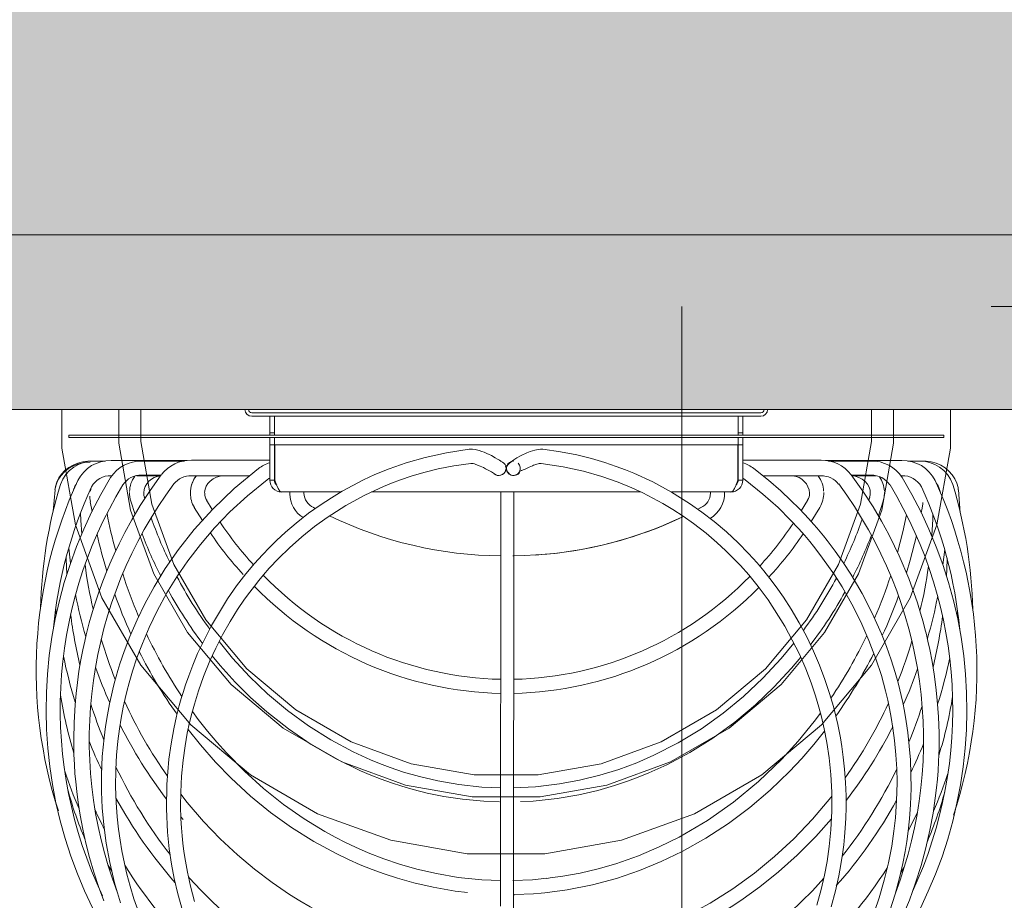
# Model space of a CAD drawing. Header units: millimetres. Extents: x -30 to 102382, y -31808 to 51594.
# Tile 33 of 172: x 36913 to 37325, y 22022 to 22390. Entities that reach past the tile are written whole.
import ezdxf

# ---------------------------------------------------------------- set-up
doc = ezdxf.new("R2010")
doc.units = ezdxf.units.MM
doc.header["$MEASUREMENT"] = 0
doc.linetypes.add('tl_xref_DASH_2.5-1.25', pattern=[3750, 2500, -1250])
doc.linetypes.add('Wipeout_Contour', pattern=[1000, 0, -1000])
for name, color, linetype in [('05 Sisesein proj.AR', 7, 'Continuous'), ('43 Sanitaartehnika.SA', 7, 'Continuous'), ('45 Sisustus_ tehnika.SA', 7, 'Continuous'), ('47 Siseviimistlus_ põrand.SA', 7, 'Continuous')]:
    doc.layers.add(name, color=color, linetype=linetype)

msp = doc.modelspace()

# ---------------------------------------------------------------- hatches: boundary and pattern name
at = {"layer": '05 Sisesein proj.AR', "linetype": 'Continuous', "lineweight": 13}
msp.add_hatch(color=252, dxfattribs=at).paths.add_polyline_path([(35090, 22300.02), (39810, 22300.02), (39810, 22490.02), (35090, 22490.02)])

# ---------------------------------------------------------------- linework, layer by layer
at = {"layer": '05 Sisesein proj.AR', "color": 7, "linetype": 'Continuous', "lineweight": 20, "flags": 128}
for points in [[(37660, 22300.02), (35090, 22300.02)], [(35090, 22300.02), (37690, 22300.02)]]:
    msp.add_lwpolyline(points, dxfattribs=at)

# ---------------------------------------------------------------- wipeouts: each hides what was drawn before it
at = {"color": 254, "linetype": 'Wipeout_Contour', "lineweight": 0, "ltscale": 333561.542875}
msp.add_wipeout([(37660, 20110), (37660, 22270.02), (35120, 22270.02), (35120, 22190.02), (34900, 22190.02), (34900, 21490.02), (35120, 21490.02), (35120, 20110)], dxfattribs=at).dxf.layer = '47 Siseviimistlus_ põrand.SA'

# ---------------------------------------------------------------- next in the draw order: hatches: boundary and pattern name
at = {"layer": '05 Sisesein proj.AR', "linetype": 'Continuous', "lineweight": 13}
for points in [[(37660, 22300.02), (35120, 22300.02), (35120, 22270.02), (37660, 22270.02)], [(37632, 22270.02), (35148, 22270.02), (35148, 22242.02), (37632, 22242.02)], [(37617, 22242.02), (35163, 22242.02), (35163, 22227.02), (37617, 22227.02)]]:
    msp.add_hatch(color=252, dxfattribs=at).paths.add_polyline_path(points)
at = {"layer": '47 Siseviimistlus_ põrand.SA', "linetype": 'Continuous', "lineweight": 13}
h = msp.add_hatch(dxfattribs=at)
h.set_pattern_fill('80_Siseviim__ker_plaat_5_08', color=253, style=0, pattern_type=2)
h.set_pattern_definition([(90, (36390, 21490), (-800, 0), []), (180, (36390, 21490), (0, 800), [])])
h.paths.add_polyline_path([(37660, 20110), (37660, 22270.02), (35120, 22270.02), (35120, 22190.02), (34900, 22190.02), (34900, 21490.02), (35120, 21490.02), (35120, 20110)])

# ---------------------------------------------------------------- next in the draw order: linework, layer by layer
at = {"layer": '05 Sisesein proj.AR', "color": 7, "linetype": 'Continuous', "lineweight": 20, "flags": 128}
msp.add_lwpolyline([(35163, 22227.02), (37617, 22227.02)], dxfattribs=at)
at = {"layer": '43 Sanitaartehnika.SA', "color": 8, "linetype": 'Continuous', "lineweight": 13}
for p, q in [((37223.55, 22225.61), (37010.59, 22225.61)), ((37223.55, 22224.13), (37010.59, 22224.13)), ((37018.1, 22216.21), (37018.1, 22224.13)), ((37020.07, 22216.21), (37020.07, 22224.13)), ((37214.07, 22216.21), (37214.07, 22224.13)), ((37216.05, 22216.21), (37216.05, 22224.13)), ((36933.97, 22215.22), (36933.97, 22216.21)), ((36933.97, 22216.21), (37300.17, 22216.21)), ((36933.97, 22215.22), (37300.17, 22215.22)), ((37018.1, 22217.2), (37020.07, 22217.2)), ((37018.1, 22197.4), (37018.1, 22215.22)), ((37020.07, 22197.4), (37020.07, 22215.22)), ((37214.07, 22217.2), (37216.05, 22217.2)), ((37214.07, 22197.4), (37214.07, 22215.22)), ((37216.05, 22197.4), (37216.05, 22215.22)), ((37300.17, 22216.21), (37300.17, 22215.22)), ((37018.1, 22212.25), (37020.07, 22212.25)), ((37020.17, 22212.25), (37213.97, 22212.25)), ((37020.17, 22197.4), (37020.17, 22212.25)), ((37213.97, 22197.4), (37213.97, 22212.25)), ((37216.05, 22212.25), (37214.07, 22212.25)), ((36942.98, 22205.38), (36944.37, 22205.38)), ((36944.8, 22205.39), (36949.18, 22205.39)), ((36951.66, 22205.61), (36983.32, 22205.61)), ((36964.53, 22205.42), (36982.26, 22205.42)), ((36985.29, 22205.73), (37018.1, 22205.73)), ((37020.07, 22205.73), (37020.17, 22205.73)), ((37114.84, 22205.2), (37114.87, 22205.19)), ((37213.97, 22205.73), (37214.07, 22205.73)), ((37216.05, 22205.73), (37248.82, 22205.73)), ((37250.59, 22205.61), (37282.62, 22205.61)), ((37251.96, 22205.42), (37269.67, 22205.42)), ((37285.1, 22205.39), (37289.57, 22205.39)), ((37289.93, 22205.38), (37291.47, 22205.38)), ((37117.21, 22203.34), (37116.85, 22203.34)), ((37116.85, 22201.36), (37117.29, 22201.36)), ((37118.85, 22204.91), (37118.7, 22205.01)), ((36951.66, 22199.26), (36952.03, 22199.26)), ((36962.49, 22199.26), (36972.38, 22199.26)), ((36972.54, 22199.48), (36964.53, 22199.48)), ((37009.58, 22199.19), (36985.29, 22199.19)), ((37018.1, 22197.4), (37020.07, 22197.4)), ((37020.17, 22199.19), (37020.07, 22199.19)), ((37113.13, 22199.51), (37113.1, 22199.52)), ((37119.11, 22199.53), (37119.07, 22199.54)), ((37216.05, 22197.4), (37214.07, 22197.4)), ((37248.82, 22199.19), (37224.57, 22199.19)), ((37269.67, 22199.48), (37261.58, 22199.48)), ((37261.73, 22199.26), (37271.66, 22199.26)), ((37282.18, 22199.26), (37282.62, 22199.26)), ((36927.49, 22184.42), (36928.21, 22193.39)), ((36936.15, 22193.88), (36935.95, 22193.16)), ((37298.58, 22192.63), (37298.22, 22193.87)), ((37306.26, 22193.4), (37307.07, 22183.81)), ((36961.7, 22183.1), (36959.92, 22188.56)), ((36965.58, 22190.35), (36965.79, 22189.7)), ((36965.59, 22190.32), (36965.58, 22190.35)), ((36991.67, 22188.97), (36994.03, 22185.13)), ((37023.04, 22192.46), (37047.82, 22192.46)), ((37026.45, 22191.68), (37026.45, 22192.46)), ((37060.66, 22192.46), (37117.03, 22192.46)), ((37117.03, 22192.46), (37173.4, 22192.46)), ((37186.15, 22192.46), (37211.1, 22192.46)), ((37202.5, 22191.97), (37202.46, 22192.46)), ((37208.44, 22192.46), (37208.45, 22192.23)), ((37240.5, 22184.62), (37243.15, 22188.96)), ((37268.73, 22189.08), (37269.14, 22190.35)), ((37274.8, 22188.56), (37272.81, 22182.44)), ((36943.79, 22184.34), (36942.99, 22188.41)), ((36989.9, 22180.55), (36986.51, 22186.02)), ((37036.42, 22185.92), (37037.13, 22185.55)), ((37114.74, 22180.94), (37114.74, 22187.57)), ((37120.18, 22187.56), (37120.18, 22180.93)), ((37198.59, 22185.99), (37197.19, 22185.29)), ((37197.21, 22185.27), (37198.48, 22185.92)), ((37248.3, 22186.02), (37244.7, 22180.08)), ((37291.16, 22185.63), (37290.75, 22183.7)), ((36934.7, 22162.73), (36933.97, 22169.01)), ((37300.53, 22168.34), (37299.8, 22161.96)), ((37119.87, 22165.71), (37120.2, 22165.72)), ((36928.75, 22141.46), (36928.52, 22143.49)), ((36928.01, 22139.67), (36928.02, 22138.03)), ((37305.93, 22142.65), (37305.68, 22140.78)), ((37306.42, 22137.19), (37306.4, 22139.11)), ((37131.64, 22069.36), (37132.66, 22069.48)), ((36981.85, 22055.48), (36980.89, 22056.56)), ((36951.93, 22033.89), (36950.48, 22036.25)), ((37283.62, 22035.59), (37282.1, 22033.07)), ((37134.03, 22030.82), (37135.49, 22031.02)), ((37120.46, 22023.99), (37120.11, 22023.99)), ((37133.15, 22024.8), (37131.73, 22024.62))]:
    msp.add_line(p, q, dxfattribs=at)
at = {"layer": '43 Sanitaartehnika.SA', "color": 8, "linetype": 'Continuous', "lineweight": 13, "flags": 128}
for points in [[(36981.54, 22017.35), (36979.58, 22024.39), (36978.1, 22030.81), (36976.97, 22036.79), (36976.03, 22043.2), (36975.32, 22050.12), (36974.84, 22059.88), (36975, 22070.17), (36975.88, 22080.75), (36976.76, 22087.09), (36977.89, 22093.34), (36979.08, 22098.7), (36980.19, 22103.08), (36981.02, 22106.04), (36981.8, 22108.62), (36982.83, 22111.79), (36984.16, 22115.6), (36985.84, 22120), (36987.91, 22124.92), (36993.65, 22136.55), (37000.41, 22147.71), (37004.23, 22153.15), (37008.09, 22158.18), (37011.7, 22162.5), (37014.99, 22166.17), (37017.94, 22169.25), (37020.91, 22172.18), (37024.62, 22175.61), (37029.1, 22179.45), (37034.32, 22183.54), (37039.16, 22187), (37043.86, 22190.08), (37048.41, 22192.81), (37052.8, 22195.23), (37057.28, 22197.49), (37062.12, 22199.72), (37068.09, 22202.16), (37075.14, 22204.63), (37083.16, 22206.94), (37092.01, 22208.89), (37101.55, 22210.31)], [(37101.55, 22210.31), (37102.92, 22210.34), (37104.04, 22210.2), (37105.69, 22209.81), (37106.9, 22209.41), (37107.83, 22209.06), (37108.71, 22208.68), (37109.26, 22208.43), (37109.67, 22208.23), (37110.82, 22207.66), (37112.46, 22206.77), (37113.35, 22206.25), (37114.17, 22205.73), (37114.75, 22205.33), (37114.89, 22205.21), (37114.87, 22205.21)], [(37118.07, 22200.32), (37117.62, 22200.88), (37117.32, 22201.54), (37117.2, 22202.2), (37117.22, 22202.74), (37117.3, 22203.12), (37117.4, 22203.35), (37117.73, 22203.85), (37118.26, 22204.4), (37119.06, 22205.07), (37120.19, 22205.87), (37121.5, 22206.72), (37123, 22207.59), (37124.07, 22208.14), (37124.78, 22208.48), (37125.65, 22208.87), (37126.99, 22209.4), (37128.99, 22210.01), (37130.4, 22210.28), (37131.35, 22210.35), (37132.38, 22210.31)], [(37132.38, 22210.31), (37139.75, 22209.27), (37146.58, 22207.94), (37152.79, 22206.41), (37158.3, 22204.79), (37163.06, 22203.19), (37167.01, 22201.71), (37170.45, 22200.31), (37178.39, 22196.64), (37186.18, 22192.44), (37193.8, 22187.67), (37198.94, 22184.06), (37204.07, 22180.1), (37209.16, 22175.78), (37214.12, 22171.16), (37218.44, 22166.75), (37221.99, 22162.83), (37224.88, 22159.42), (37227.35, 22156.34), (37230.05, 22152.75), (37233.08, 22148.45), (37236.32, 22143.45), (37239.68, 22137.76), (37242.82, 22131.86), (37245.67, 22125.9), (37248.18, 22120), (37250.41, 22114.09), (37252.36, 22108.18), (37253.95, 22102.68), (37254.98, 22098.65), (37255.75, 22095.24), (37256.33, 22092.46), (37256.86, 22089.64), (37257.46, 22086), (37258.08, 22081.53), (37258.61, 22076.55), (37259.03, 22070.88), (37259.23, 22065.4), (37259.24, 22060.43), (37259.12, 22055.97), (37258.9, 22051.8), (37258.61, 22048.22), (37258.26, 22044.85), (37257.78, 22041), (37257.11, 22036.66), (37256.22, 22031.86), (37254.84, 22025.61), (37253.04, 22018.89)], [(36928.31, 22193.89), (36928.42, 22194.72), (36928.99, 22196.57), (36929.86, 22198.32), (36930.99, 22199.94), (36932.37, 22201.4), (36933.98, 22202.67), (36935.79, 22203.72), (36937.75, 22204.53), (36939.82, 22205.07), (36941.96, 22205.35), (36942.99, 22205.38)], [(37291.48, 22205.38), (37292.71, 22205.33), (37294.85, 22205.03), (37296.93, 22204.45), (37298.9, 22203.61), (37300.7, 22202.51), (37302.31, 22201.19), (37303.69, 22199.67), (37304.79, 22197.98), (37305.61, 22196.18), (37306.12, 22194.29), (37306.22, 22193.4)], [(36928.2, 22193.32), (36928.63, 22195.4), (36929.44, 22197.38), (36930.61, 22199.23), (36932.12, 22200.89), (36933.92, 22202.31), (36935.96, 22203.45), (36938.19, 22204.29), (36940.55, 22204.81), (36942.98, 22204.98)], [(36955.57, 22020.56), (36953.09, 22028.98), (36951.09, 22037.46), (36949.61, 22045.53), (36948.6, 22053.17), (36947.98, 22060.36), (36947.68, 22067.09), (36947.68, 22074.35), (36948.01, 22081.88), (36948.73, 22089.69), (36949.35, 22094.41), (36950.13, 22099.23), (36951, 22103.78), (36951.8, 22107.48), (36952.39, 22109.94), (36952.86, 22111.79), (36953.27, 22113.36), (36953.82, 22115.34), (36954.52, 22117.74), (36955.38, 22120.54), (36957.15, 22125.78), (36959.51, 22131.98), (36962.55, 22139.04), (36965.77, 22145.67), (36969.67, 22152.83), (36974.36, 22160.46), (36979.92, 22168.47), (36986.49, 22176.78), (36994.19, 22185.3), (37003.13, 22193.88), (37013.33, 22202.28)], [(37102.21, 22204.4), (37095.13, 22203.41), (37088.56, 22202.12), (37082.6, 22200.65), (37077.31, 22199.09), (37072.76, 22197.56), (37068.99, 22196.14), (37065.67, 22194.78), (37057.85, 22191.15), (37049.97, 22186.85), (37042.08, 22181.81), (37036.79, 22177.97), (37031.52, 22173.74), (37026.33, 22169.13), (37021.7, 22164.6), (37017.88, 22160.53), (37015.44, 22157.74), (37013.46, 22155.37), (37011.66, 22153.12), (37009.68, 22150.53), (37007.54, 22147.58), (37004.61, 22143.28), (37001.5, 22138.31), (36998.32, 22132.7), (36995.48, 22127.14), (36993.03, 22121.81), (36990.37, 22115.26), (36988.24, 22109.26), (36986.54, 22103.73), (36985.48, 22099.83), (36984.54, 22096.01), (36983.58, 22091.51), (36982.64, 22086.27), (36981.8, 22080.26), (36981.16, 22073.61), (36980.82, 22066.96), (36980.77, 22061.02), (36980.91, 22055.8), (36981.13, 22051.95), (36981.4, 22048.63), (36981.72, 22045.56), (36982.17, 22042.02), (36982.79, 22037.99), (36983.61, 22033.5), (36984.9, 22027.61), (36986.59, 22021.2)], [(37113.1, 22199.52), (37112.87, 22199.63), (37112.55, 22199.81), (37112.17, 22200.03), (37110.84, 22200.84), (37109.55, 22201.59), (37108.43, 22202.21), (37107.47, 22202.7), (37106.19, 22203.3), (37104.33, 22204.02), (37103.77, 22204.19), (37103.19, 22204.33), (37102.78, 22204.37), (37102.62, 22204.39), (37102.54, 22204.4), (37102.53, 22204.4), (37102.53, 22204.41), (37102.54, 22204.42), (37102.59, 22204.44), (37102.57, 22204.44), (37102.54, 22204.44), (37102.42, 22204.43), (37102.21, 22204.4)], [(37118.67, 22204.77), (37118.48, 22204.86), (37118.46, 22204.86)], [(37118.68, 22204.77), (37118.49, 22204.85), (37118.46, 22204.86)], [(37131.72, 22204.4), (37131.47, 22204.43), (37131.36, 22204.44), (37131.35, 22204.44), (37131.34, 22204.44), (37131.36, 22204.43), (37131.4, 22204.42), (37131.41, 22204.41), (37131.4, 22204.4), (37131.39, 22204.4), (37131.37, 22204.39), (37131.09, 22204.37), (37130.82, 22204.34), (37130.44, 22204.27), (37129.88, 22204.1), (37129.02, 22203.82), (37128.5, 22203.62), (37128.02, 22203.42), (37126.59, 22202.79), (37124.96, 22202.03), (37124.15, 22201.66), (37123.6, 22201.44), (37123.32, 22201.4), (37123.3, 22201.42)], [(37247.07, 22019.64), (37248.88, 22026.25), (37250.24, 22032.21), (37251.29, 22037.84), (37252.2, 22044.14), (37252.9, 22051.17), (37253.28, 22058.92), (37253.25, 22066.89), (37252.84, 22074.35), (37252.13, 22081.28), (37251.18, 22087.64), (37250.09, 22093.34), (37248.93, 22098.38), (37247.84, 22102.49), (37246.44, 22107.24), (37244.65, 22112.57), (37242.41, 22118.43), (37239.72, 22124.62), (37233.66, 22136.34), (37226.67, 22147.28), (37222.42, 22152.99), (37218.5, 22157.79), (37215.02, 22161.71), (37212.04, 22164.84), (37208.99, 22167.85), (37205.22, 22171.33), (37200.71, 22175.18), (37195.46, 22179.25), (37191.11, 22182.32), (37186.83, 22185.11), (37182.6, 22187.65), (37178.46, 22189.93), (37174.19, 22192.09), (37169.57, 22194.22), (37163.84, 22196.57), (37157.09, 22198.95), (37149.39, 22201.16), (37140.88, 22203.04), (37131.72, 22204.4)], [(37220.69, 22202.28), (37226.73, 22197.47), (37231.9, 22192.98), (37236.19, 22188.96), (37239.62, 22185.54), (37241.84, 22183.21), (37243.48, 22181.43), (37244.63, 22180.16), (37245.78, 22178.86), (37247.02, 22177.41), (37248.37, 22175.82), (37249.8, 22174.07), (37251.32, 22172.16), (37254.74, 22167.64), (37258.08, 22162.9), (37261.21, 22158.12), (37266, 22150.01), (37270.22, 22141.84), (37274.1, 22133.17), (37276.21, 22127.8), (37278.17, 22122.24), (37279.82, 22116.98), (37281.03, 22112.66), (37281.77, 22109.75), (37282.35, 22107.31), (37283.01, 22104.35), (37283.72, 22100.75), (37284.46, 22096.5), (37285.14, 22091.83), (37286.23, 22080.42), (37286.5, 22068.49), (37286.27, 22061.74), (37285.83, 22055.74), (37285.27, 22050.58), (37284.68, 22046.25), (37283.99, 22042.09), (37283.01, 22037.02), (37281.63, 22031.05), (37279.76, 22024.21), (37277.55, 22017.3)], [(36948.61, 22021.5), (36946.43, 22027.42), (36944.43, 22033.49), (36942.65, 22039.57), (36941.13, 22045.52), (36939.82, 22051.44), (36938.72, 22057.26), (36937.89, 22062.52), (36937.29, 22067.22), (36936.86, 22071.25), (36936.57, 22074.69), (36936.32, 22078.41), (36936.13, 22082.64), (36936.03, 22088.94), (36936.17, 22096.05), (36936.6, 22103.42), (36937.03, 22108.12), (36937.58, 22112.82), (36938.25, 22117.52), (36939.04, 22122.21), (36939.87, 22126.46), (36940.64, 22130.02), (36941.28, 22132.75), (36941.84, 22135), (36942.56, 22137.73), (36943.52, 22141.12), (36944.74, 22145.15), (36946.25, 22149.68), (36947.83, 22154.08), (36949.48, 22158.33), (36951.19, 22162.44), (36952.96, 22166.42), (36955.01, 22170.75), (36957.44, 22175.52), (36960.39, 22180.88), (36963.89, 22186.77), (36967.98, 22193.07), (36972.69, 22199.7)], [(37016.93, 22197.56), (37008.7, 22190.89), (37001.44, 22184.19), (36994.93, 22177.41), (36989.06, 22170.55), (36983.8, 22163.7), (36979.14, 22156.92), (36975.06, 22150.29), (36970.97, 22142.81), (36967.57, 22135.74), (36964.77, 22129.15), (36962.49, 22123.06), (36960.65, 22117.5), (36959.21, 22112.56), (36958.29, 22109.05), (36957.57, 22106.06), (36956.79, 22102.47), (36955.9, 22097.79), (36955.2, 22093.34), (36954.54, 22088.21), (36954, 22082.39), (36953.67, 22076.36), (36953.59, 22069.11), (36953.8, 22062.53), (36954.22, 22056.63), (36954.78, 22051.41), (36955.42, 22046.86), (36956.18, 22042.32), (36957.24, 22037.11), (36958.31, 22032.55), (36959.64, 22027.59), (36961.26, 22022.25), (36963.23, 22016.55)], [(36997.86, 22199.19), (36997.32, 22199.11), (36995.79, 22198.63), (36994.41, 22197.93), (36993.2, 22197.04), (36992.22, 22196), (36991.48, 22194.84), (36991.01, 22193.59), (36990.82, 22192.27), (36990.85, 22191.92)], [(37018.1, 22198.28), (37017.69, 22198.08), (37016.95, 22197.54)], [(37023.04, 22192.46), (37022.33, 22192.83), (37021.61, 22193.9), (37020.89, 22195.51), (37020.17, 22197.4)], [(37116.57, 22200.89), (37116.55, 22200.83), (37116.02, 22200.18)], [(37119.07, 22199.54), (37118.46, 22199.86), (37118.07, 22200.32)], [(37213.97, 22197.4), (37213.25, 22195.51), (37212.53, 22193.9), (37211.81, 22192.83), (37211.1, 22192.46)], [(37217.07, 22197.54), (37216.53, 22197.96), (37216.05, 22198.21)], [(37271.13, 22016.97), (37273.09, 22022.72), (37275.23, 22030.03), (37277, 22037.31), (37278.36, 22044.33), (37279.29, 22050.56), (37279.91, 22056.19), (37280.28, 22061.03), (37280.52, 22066.5), (37280.58, 22071.32), (37280.46, 22076.69), (37280.13, 22082.57), (37279.57, 22088.45), (37278.89, 22093.64), (37278.18, 22098.06), (37277.46, 22101.83), (37276.71, 22105.38), (37275.78, 22109.24), (37274.02, 22115.65), (37271.74, 22122.7), (37268.85, 22130.31), (37265.42, 22138.11), (37261.64, 22145.6), (37257.56, 22152.73), (37254.35, 22157.8), (37251.25, 22162.32), (37248.34, 22166.3), (37245.64, 22169.77), (37244.07, 22171.69), (37241.97, 22174.19), (37239.3, 22177.21), (37236.06, 22180.69), (37230.81, 22185.91), (37224.48, 22191.61), (37217.09, 22197.56)], [(37261.42, 22199.7), (37266.3, 22192.84), (37270.53, 22186.3), (37274.13, 22180.21), (37277.13, 22174.7), (37279.56, 22169.86), (37281.5, 22165.74), (37285.49, 22156.28), (37289.13, 22146.08), (37290.46, 22141.78), (37291.5, 22138.15), (37292.28, 22135.23), (37292.87, 22132.88), (37293.54, 22130.05), (37294.29, 22126.58), (37295.25, 22121.62), (37296.15, 22116.2), (37296.88, 22110.76), (37297.44, 22105.32), (37297.94, 22098.41), (37298.17, 22091.58), (37298.16, 22085.31), (37297.98, 22079.73), (37297.75, 22075.84), (37297.48, 22072.37), (37297.12, 22068.67), (37296.61, 22064.43), (37295.68, 22058.1), (37294.34, 22050.94), (37292.67, 22043.61), (37290.68, 22036.26), (37288.37, 22028.92), (37285.76, 22021.71), (37283.07, 22015.11)], [(37269.38, 22192.01), (37269.29, 22193.18), (37268.88, 22194.51), (37268.17, 22195.76), (37267.2, 22196.88), (37265.99, 22197.82), (37264.6, 22198.56), (37263.07, 22199.08), (37262.01, 22199.26)], [(36937.04, 22195.66), (36936.56, 22194.91), (36936.17, 22193.87)], [(36943.03, 22192.86), (36943.18, 22193.76), (36943.3, 22194.15)], [(36943.03, 22188.44), (36942.83, 22189.73), (36942.84, 22190.76)], [(36965.34, 22192.09), (36965.44, 22190.93), (36965.63, 22190.33)], [(37032.41, 22192.46), (37032.38, 22192.26), (37032.41, 22191.94)], [(37114.74, 22187.57), (37114.74, 22188.73), (37114.74, 22190.65), (37114.74, 22192.46)], [(37120.18, 22192.46), (37120.18, 22190.71), (37120.18, 22188.78), (37120.18, 22187.57)], [(37208.43, 22192.46), (37208.45, 22192.3), (37208.45, 22192.24)], [(37275.33, 22192.25), (37275.21, 22190.4), (37274.81, 22188.59)], [(37291.37, 22188.06), (37291.38, 22187.55), (37291.14, 22185.66)], [(36938.94, 22183.73), (36939.01, 22180.53), (36939.43, 22174.94)], [(37114.67, 22019.24), (37114.68, 22032.64), (37114.69, 22046.62), (37114.69, 22055.51), (37114.7, 22064.15), (37114.7, 22072.48), (37114.7, 22077.22), (37114.7, 22081.98), (37114.71, 22087.62), (37114.71, 22094.34), (37114.71, 22100.52), (37114.72, 22107.48), (37114.72, 22115.26), (37114.72, 22123.91), (37114.72, 22133.48), (37114.73, 22143.83), (37114.73, 22155.17), (37114.73, 22167.52), (37114.74, 22180.94)], [(37120.18, 22180.93), (37120.18, 22168.24), (37120.17, 22156.68), (37120.17, 22146.19), (37120.17, 22136.7), (37120.17, 22128.14), (37120.16, 22120.47), (37120.16, 22112.49), (37120.16, 22105.6), (37120.16, 22099.72), (37120.15, 22094.18), (37120.15, 22080.89), (37120.14, 22067.57), (37120.13, 22054.38), (37120.12, 22039.88), (37120.12, 22025.94), (37120.1, 22012.63)], [(37280.83, 22167.17), (37283.05, 22175.76), (37284.53, 22182.92)], [(37295.1, 22174.24), (37295.58, 22181.1), (37295.62, 22183.05)], [(37288.73, 22174.05), (37286.11, 22163.95), (37284.48, 22158.68)], [(36932.93, 22165.28), (36932.94, 22164.26), (36933.2, 22158.2)], [(37301.25, 22157.54), (37301.41, 22159.87), (37301.51, 22164.79)], [(36996.88, 22129.88), (37002.53, 22122.97), (37009.67, 22115.26), (37017.19, 22108.07), (37025.49, 22101.1), (37034.34, 22094.64), (37043.65, 22088.78), (37052.97, 22083.79), (37056.64, 22082.04), (37060.27, 22080.44), (37063.95, 22078.92), (37068.5, 22077.2), (37074.1, 22075.31), (37080.76, 22073.39), (37088.47, 22071.58), (37097.19, 22070.06), (37106.87, 22069.01), (37114.7, 22068.73)], [(37132.66, 22069.48), (37139.3, 22070.32), (37147.74, 22071.88), (37156.16, 22073.96), (37164.14, 22076.43), (37171.64, 22079.22), (37178.8, 22082.33), (37189.05, 22087.57), (37198.69, 22093.44), (37207.8, 22099.92), (37216.35, 22106.93), (37224.43, 22114.54), (37232.07, 22122.75), (37237.34, 22129.22)], [(37114.26, 22062.85), (37107.65, 22063.07), (37098.77, 22063.91), (37090.87, 22065.12), (37083.98, 22066.53), (37078.12, 22067.99), (37073.32, 22069.38), (37068.99, 22070.78), (37064.68, 22072.32), (37060.38, 22073.99), (37056.11, 22075.81), (37045.57, 22080.95), (37035.47, 22086.83), (37025.9, 22093.35), (37016.89, 22100.47), (37010.09, 22106.55), (37003.66, 22112.93), (36997.39, 22119.84), (36994.03, 22123.97)], [(37240.26, 22123.38), (37236.49, 22118.79), (37229.09, 22110.82), (37221.3, 22103.41), (37212.69, 22096.21), (37203.53, 22089.55), (37193.89, 22083.52), (37184.27, 22078.39), (37180.49, 22076.6), (37176.75, 22074.95), (37172.92, 22073.38), (37168.16, 22071.58), (37162.32, 22069.63), (37155.39, 22067.64), (37147.39, 22065.78), (37138.36, 22064.22), (37128.37, 22063.14), (37123.08, 22062.95)], [(36985.7, 22100.65), (36988.18, 22097.29), (36992.01, 22092.42), (36995.94, 22087.75), (36999.96, 22083.28), (37007.5, 22075.62), (37015.45, 22068.45), (37023.8, 22061.79), (37032.45, 22055.73), (37041.12, 22050.43), (37045.44, 22048.06), (37049.72, 22045.87), (37054.03, 22043.82), (37059.29, 22041.53), (37065.86, 22038.98), (37072.32, 22036.8), (37079.68, 22034.7), (37087.92, 22032.81), (37096.99, 22031.27), (37106.85, 22030.24), (37114.67, 22029.97)], [(37135.49, 22031.02), (37140.69, 22031.71), (37147.93, 22033.03), (37155.57, 22034.82), (37162.97, 22036.96), (37172.33, 22040.25), (37181.08, 22043.96), (37189.4, 22048.09), (37201.22, 22055.02), (37212.21, 22062.74), (37222.6, 22071.3), (37232.33, 22080.67), (37239.25, 22088.26), (37245.92, 22096.45), (37248.5, 22100.01)], [(37100.84, 22024.96), (37095.7, 22025.51), (37086.47, 22027.09), (37078.41, 22028.94), (37071.56, 22030.87), (37065.94, 22032.7), (37060.93, 22034.52), (37055.96, 22036.52), (37051.02, 22038.7), (37046.13, 22041.05), (37036.51, 22046.27), (37027.23, 22052.1), (37018.4, 22058.45), (37010.05, 22065.27), (37001.99, 22072.7), (36995.43, 22079.43), (36989.07, 22086.67), (36983.93, 22093.12)], [(37250.27, 22092.39), (37245.77, 22086.77), (37240.75, 22081), (37235.61, 22075.54), (37227.51, 22067.76), (37218.98, 22060.5), (37210.04, 22053.82), (37200.64, 22047.68), (37190.66, 22042.07), (37181.94, 22037.87), (37172.8, 22034.12), (37163.17, 22030.85), (37153.09, 22028.13), (37142.6, 22026.03), (37133.15, 22024.8)], [(37132.65, 22069.56), (37129.32, 22069.14), (37119.98, 22068.76)], [(36980.81, 22066.12), (36983.54, 22062.58), (36990.36, 22054.67), (36997.37, 22047.38), (37004.52, 22040.7), (37011.76, 22034.62), (37019.05, 22029.11), (37026.4, 22024.13), (37030.69, 22021.46), (37034.98, 22018.95), (37039.27, 22016.62), (37043.65, 22014.38), (37049, 22011.86), (37055.49, 22009.1), (37063.14, 22006.24), (37071.93, 22003.47), (37081.82, 22000.96), (37089.94, 21999.39), (37098.6, 21998.16), (37107.77, 21997.36), (37114.65, 21997.16)], [(37138.24, 21998.44), (37142.3, 21998.98), (37146.63, 21999.71), (37151.47, 22000.66), (37156.87, 22001.9), (37162.81, 22003.48), (37169.07, 22005.4), (37181.01, 22009.82), (37192.09, 22014.88), (37202.33, 22020.44), (37211.9, 22026.5), (37220.91, 22033.02), (37229.35, 22039.97), (37237.34, 22047.39), (37245.2, 22055.63), (37252.85, 22064.72), (37253.26, 22065.25)], [(37285.29, 22050.7), (37286.81, 22053.7), (37289.1, 22058.54)], [(37253.12, 22055.75), (37246.6, 22048.39), (37238.86, 22040.61), (37231.02, 22033.59), (37223.12, 22027.25), (37215.19, 22021.57), (37211.24, 22018.97), (37207.31, 22016.53), (37202.98, 22014), (37197.74, 22011.14), (37191.53, 22008.04), (37184.3, 22004.8), (37176, 22001.54), (37166.56, 21998.43), (37155.98, 21995.62), (37147.29, 21993.84), (37137.95, 21992.44), (37127.97, 21991.53), (37120.09, 21991.28)], [(36984.04, 22031.53), (36984.4, 22031.11), (36989.24, 22025.86), (36994.19, 22020.86), (37002.17, 22013.54), (37010.3, 22006.88), (37018.49, 22000.91), (37023.14, 21997.82), (37027.78, 21994.93), (37032.4, 21992.24), (37037.17, 21989.65), (37043.03, 21986.71), (37050.14, 21983.51), (37058.49, 21980.22), (37068.07, 21977.03), (37078.85, 21974.17), (37087.67, 21972.37), (37097.06, 21970.98), (37106.98, 21970.08), (37114.62, 21969.85)], [(37134.02, 22030.92), (37128.04, 22030.27), (37119.79, 22029.98)], [(37120.06, 21969.85), (37127.85, 21970.08), (37137.59, 21970.97), (37146.65, 21972.31), (37155.01, 21973.99), (37162.6, 21975.88), (37169.35, 21977.88), (37175.25, 21979.88), (37181.06, 21982.08), (37186.38, 21984.31), (37191.65, 21986.72), (37196.86, 21989.31), (37202.01, 21992.09), (37207.08, 21995.05), (37216.98, 22001.47), (37226.64, 22008.68), (37236.06, 22016.72), (37245.15, 22025.6), (37249.95, 22030.96)], [(37131.72, 22024.7), (37128.42, 22024.35), (37120.45, 22024.07)]]:
    msp.add_lwpolyline(points, dxfattribs=at)
at = {"layer": '43 Sanitaartehnika.SA', "color": 8, "linetype": 'Continuous', "lineweight": 13}
for centre, radius, start, end in [((37010.59, 22227.02), 2.89, 180, 270), ((37010.59, 22227.02), 1.41, 180, 270), ((37223.55, 22227.02), 2.89, 270, 0), ((37223.55, 22227.02), 1.41, 270, 0), ((36944.23, 22190.9), 14.5, 87.7239, 161.1768), ((36951.19, 22190.66), 14.95, 88.1936, 153.8063), ((36964.22, 22190.27), 15.15, 88.8126, 147.2313), ((36985.07, 22190.03), 15.7, 89.1745, 141.9422), ((37114, 22202.35), 3.02, 19.1395, 73.6223), ((37120.14, 22202.35), 3.02, 90, 160.8605), ((37249.14, 22190.25), 15.48, 37.6088, 91.1482), ((37270.02, 22190.38), 15.04, 32.5025, 91.3063), ((37283.11, 22190.7), 14.91, 26.1139, 91.8625), ((37290.16, 22190.91), 14.49, 18.8062, 92.3033), ((37021.79, 22191.49), 13.69, 105.6364, 128.0427), ((37114, 22202.35), 3.02, 228.906, 340.8605), ((37114.72, 22202.37), 2.26, 334.9911, 24.1916), ((37120.14, 22202.35), 3.02, 199.1395, 232.7699), ((37119.98, 22202.36), 2.97, 252.017, 47.1054), ((37120.14, 22202.35), 3.02, 249.6206, 342.9195), ((37212.4, 22191.88), 13.28, 51.4991, 74.0589), ((37110.35, 22117.83), 190.02, 155.2845, 198.0163), ((37111.58, 22101.65), 187.11, 148.8398, 225.8822), ((36951.23, 22190.57), 8.7, 87.1237, 152.2183), ((36964.07, 22190.61), 8.88, 86.9998, 147.4658), ((36970.08, 22192.52), 10.67, 142.2443, 179.3289), ((36972.98, 22191.57), 7.66, 94.8288, 176.0902), ((36984.77, 22190.68), 8.53, 86.454, 143.0889), ((36996.54, 22192), 11.66, 141.9006, 180.3962), ((36995.47, 22192.71), 10.48, 141.7444, 172.2853), ((37023.04, 22197.4), 4.95, 180, 270), ((37022.55, 22197.21), 2.49, 175.4961, 231.3252), ((37113.97, 22202.36), 2.97, 252.9273, 312.8946), ((37211.1, 22197.4), 4.95, 270, 0), ((37211.59, 22197.21), 2.49, 308.6748, 4.5039), ((37236.23, 22191.46), 7.77, 3.889, 84.9058), ((37238.45, 22192.29), 11.44, 2.3789, 37.1473), ((37249.05, 22190.09), 9.11, 38.7616, 91.4222), ((37122.82, 22101.51), 187.01, 314.0481, 31.2292), ((37269.98, 22190.31), 9.18, 33.6213, 91.888), ((37264.24, 22192.39), 11.05, 1.9891, 35.6575), ((37283.04, 22190.54), 8.73, 27.8883, 92.715), ((37124.01, 22117.66), 190.01, 341.4677, 24.7726), ((37118.35, 22138.89), 196.26, 163.2067, 178.5254), ((37109.98, 22118), 183.26, 155.2835, 174.4915), ((37111.08, 22101.73), 180.7, 148.7763, 205.6223), ((37121.98, 22088.82), 179.43, 143.3948, 200.759), ((37112.15, 22088.64), 179.52, 339.1329, 36.6528), ((37123.2, 22101.58), 180.71, 335.1596, 31.276), ((37124.65, 22117.94), 182.97, 5.3333, 24.778), ((37293.65, 22192.9), 4.64, 12.0374, 41.8828), ((37116.65, 22138.83), 195.67, 1.2917, 16.8642), ((36968.51, 22191.68), 9.11, 176.0488, 199.7867), ((36995.58, 22191.7), 10.67, 178.8945, 212.1072), ((36995.94, 22191.8), 5.09, 178.7048, 213.6601), ((37038.6, 22191.91), 12.12, 181.2114, 237.0979), ((37039.21, 22192.18), 6.81, 182.0545, 246.1952), ((37195.9, 22192.04), 6.6, 293.4194, 359.4219), ((37195.83, 22192.18), 12.61, 301.3069, 0.2813), ((37239.05, 22191.75), 4.93, 325.7544, 2.7231), ((37238.73, 22191.9), 11.2, 328.3929, 1.7797), ((37265.92, 22191.68), 3.47, 336.8994, 5.313), ((37036.26, 22185.78), 0.218, 41.345, 75.9437), ((37091.98, 22208.28), 144.12, 189.9051, 196.2899), ((37132.36, 22239.1), 173.66, 199.3228, 205.9442), ((37116.25, 22333.97), 168.23, 244.2336, 269.4821), ((37119.22, 22331.09), 165.3, 270.3394, 295.8058), ((37118.77, 22333.52), 167.76, 273.5813, 295.5957), ((37104.79, 22237.81), 170.94, 333.8923, 340.6255), ((37111.94, 22255.23), 137.18, 213.3156, 222.8033), ((37123.89, 22253.69), 135.46, 317.1054, 326.7711), ((37105.54, 22209.33), 163.43, 192.2416, 197.7914), ((37127.04, 22236.55), 173.7, 200.7655, 207.1281), ((37104.46, 22249.02), 133.39, 213.4952, 223.0302), ((37124.5, 22253.03), 140.51, 316.8035, 326.2327), ((37094.64, 22242.04), 187.86, 332.9963, 338.8897), ((37106.65, 22182.95), 167.17, 187.1718, 193.6758), ((37126.53, 22183.33), 168.64, 346.0422, 352.4934), ((37140.66, 22217), 193.28, 197.7041, 203.3472), ((37127.41, 22234.27), 167.06, 207.5203, 216.4037), ((37117.92, 22256.47), 142.4, 223.9357, 268.7109), ((37116.82, 22256.73), 142.67, 271.3404, 315.7435), ((37108.76, 22233.37), 165.39, 323.3122, 332.2956), ((37114.25, 22209.42), 171.71, 336.049, 342.4103), ((37117.92, 22256.62), 148.44, 224.2521, 268.7628), ((37117, 22256.42), 148.22, 271.2213, 315.5162), ((37109.74, 22181.7), 175.85, 190.5137, 196.4433), ((37132.32, 22212.83), 189.92, 199.4121, 204.8407), ((37132.74, 22237.32), 179.13, 208.7195, 217.1607), ((37101.72, 22237.27), 179.37, 322.6962, 331.1129), ((37115.59, 22207.12), 175.54, 334.7954, 340.6646), ((37145.16, 22176.73), 154.96, 342.9014, 349.6405), ((37130.11, 22166.2), 196.94, 187.278, 193.5695), ((37093.55, 22167.89), 207.91, 346.439, 352.4334), ((37111.21, 22178.18), 170.32, 196.0954, 202.1361), ((37145.59, 22217.22), 197.88, 205.1418, 213.8692), ((37088.3, 22217.47), 198.69, 325.9497, 334.6748), ((37134.51, 22173.73), 158.38, 337.5353, 344.0508), ((37120.46, 22162.47), 192.65, 191.5959, 197.4828), ((37141.47, 22214.93), 199.1, 206.6255, 215.4471), ((37088.97, 22217.08), 203.88, 324.5063, 333.1502), ((37114.87, 22162.13), 191.79, 342.2711, 348.2396), ((37113.91, 22177.85), 178.66, 199.1721, 204.3203), ((37137.31, 22170.34), 160.47, 335.3729, 341.133), ((37103.55, 22134.57), 175.14, 188.8852, 197.0626), ((37135.03, 22133.55), 170.91, 342.5244, 350.9915), ((37129.79, 22163.15), 195.81, 197.6541, 202.3162), ((37130.91, 22183.42), 190.51, 204.3307, 215.2226), ((37103.38, 22183.51), 190.86, 324.5588, 335.4302), ((37128.1, 22154.25), 170.86, 337.127, 342.5228), ((37132.09, 22183.93), 197.73, 206.7106, 217.3468), ((37108.92, 22180.11), 190.31, 322.168, 333.1968), ((37114.25, 22155.8), 184.58, 201.5656, 205.5752), ((37119.25, 22155.93), 185.62, 334.1911, 338.2458), ((37132.02, 22162.45), 197.54, 205.5067, 218.0137), ((37089.86, 22126.69), 165.62, 197.955, 203.7855), ((37106.54, 22160.19), 192.99, 321.5373, 334.3234), ((37136.75, 22129.63), 174.04, 336.0518, 341.5883), ((37091.28, 22110.94), 163.46, 195.3761, 202.942), ((37140.61, 22111.63), 166.07, 336.8173, 344.4072), ((37127.9, 22159.92), 198.65, 208.7488, 221.2377), ((37113.42, 22154.64), 190.19, 318.1714, 331.3898), ((37092.86, 22125.3), 161.86, 203.9836, 207.1386), ((37106.23, 22127.9), 174.74, 211.618, 227.6882), ((37117.63, 22136.08), 188.12, 312.6468, 327.6394)]:
    msp.add_arc(centre, radius, start, end, dxfattribs=at)
at = {"layer": '45 Sisustus_ tehnika.SA', "color": 7, "linetype": 'Continuous', "lineweight": 20, "flags": 128}
for points in [[(36931.09, 22227.02), (36933.43, 22227.02), (36944.83, 22227.02), (36954.9, 22227.02)], [(37302.91, 22227.02), (37302.91, 22210.75), (37297.26, 22178.72), (37286.13, 22148.15), (37269.87, 22119.98), (37248.96, 22095.06), (37224.04, 22074.15), (37195.87, 22057.89), (37165.3, 22046.76), (37133.26, 22041.11), (37100.74, 22041.11), (37068.7, 22046.76), (37038.13, 22057.89), (37009.96, 22074.15), (36985.04, 22095.06), (36964.13, 22119.98), (36947.87, 22148.15), (36936.74, 22178.72), (36931.09, 22210.75), (36931.09, 22227.02)], [(36954.9, 22227.02), (36954.9, 22212.84), (36959.82, 22184.9), (36969.52, 22158.25), (36983.71, 22133.68), (37001.94, 22111.96), (37023.67, 22093.72), (37048.23, 22079.54), (37074.88, 22069.84), (37102.82, 22064.92), (37131.18, 22064.92), (37159.12, 22069.84), (37185.77, 22079.54), (37210.33, 22093.72), (37232.06, 22111.96), (37250.29, 22133.68), (37264.48, 22158.25), (37274.18, 22184.9), (37279.1, 22212.84), (37279.1, 22227.02)], [(36964.13, 22227.02), (36954.9, 22227.02)], [(36964.13, 22227.02), (36964.13, 22213.64), (36968.77, 22187.3), (36977.92, 22162.16), (36991.3, 22139), (37008.49, 22118.51), (37028.98, 22101.31), (37052.15, 22087.94), (37077.28, 22078.79), (37103.63, 22074.15), (37130.37, 22074.15), (37156.72, 22078.79), (37181.85, 22087.94), (37205.02, 22101.31), (37225.51, 22118.51), (37242.7, 22139), (37256.08, 22162.16), (37265.23, 22187.3), (37269.87, 22213.64), (37269.87, 22227.02)], [(37117, 22227.02), (37097.41, 22227.02), (37054.62, 22227.02), (37017.22, 22227.02), (36986.34, 22227.02), (36964.13, 22227.02)], [(37269.87, 22227.02), (37247.66, 22227.02), (37216.78, 22227.02), (37179.38, 22227.02), (37136.59, 22227.02), (37117, 22227.02)], [(37279.1, 22227.02), (37269.87, 22227.02)], [(37279.1, 22227.02), (37289.17, 22227.02), (37300.57, 22227.02), (37302.91, 22227.02)]]:
    msp.add_lwpolyline(points, dxfattribs=at)
at = {"layer": '47 Siseviimistlus_ põrand.SA', "color": 253, "linetype": 'tl_xref_DASH_2.5-1.25', "lineweight": 13, "flags": 128}
msp.add_lwpolyline([(37660, 20110), (37660, 22270.02), (35120, 22270.02), (35120, 22190.02), (34900, 22190.02), (34900, 21490.02), (35120, 21490.02), (35120, 20110)], close=True, dxfattribs=at)

doc.saveas('drawing.dxf')
